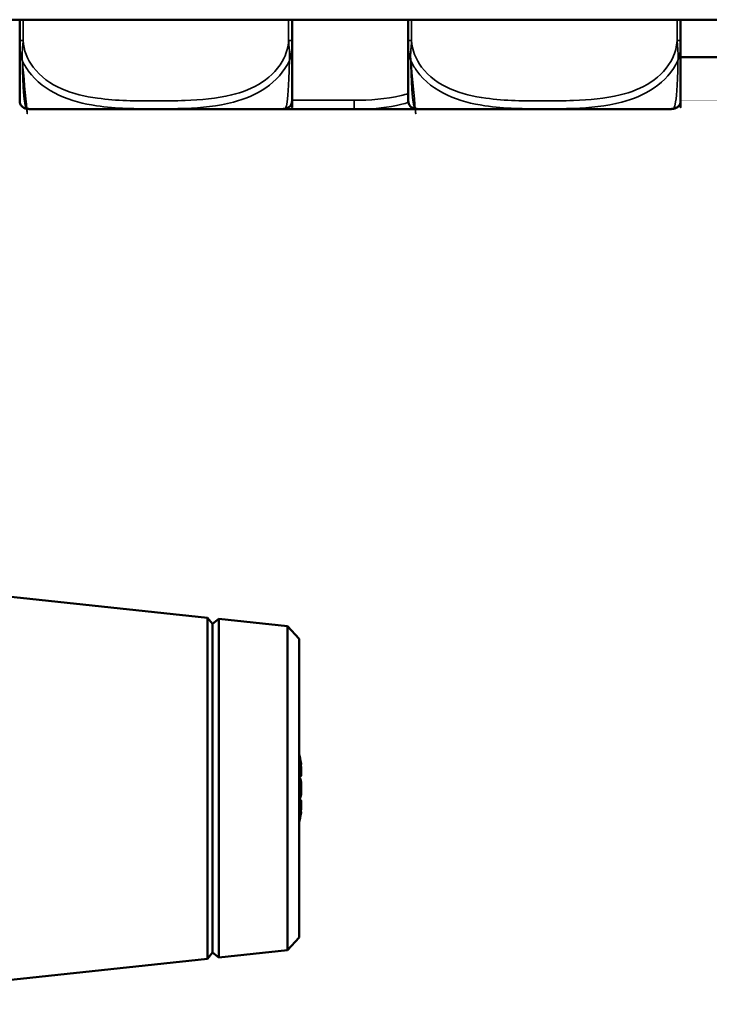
# Model space of a CAD drawing. Header units: inches. Extents: x 1.4 to 53.9, y 1.3 to 58.
# Tile 26 of 227: x 46 to 47.2, y 4.7 to 6.4. Entities that reach past the tile are written whole.
import ezdxf

# ---------------------------------------------------------------- set-up
doc = ezdxf.new("R2010")
doc.units = ezdxf.units.IN
doc.header["$MEASUREMENT"] = 0
doc.layers.add('Visible (ANSI)', color=7, linetype='Continuous', lineweight=50)
doc.layers.add('Visible Narrow (ANSI)', color=7, linetype='Continuous', lineweight=35)

msp = doc.modelspace()

# ---------------------------------------------------------------- linework, layer by layer
at = {"layer": 'Visible (ANSI)'}
for p, q in [((50.49093292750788, 6.380051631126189), (18.42048631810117, 6.380051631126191)), ((46.04361153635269, 6.380051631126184), (46.04361153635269, 6.344065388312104)), ((46.51605351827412, 6.344065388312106), (46.51605351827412, 6.380051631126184)), ((46.71761153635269, 6.380051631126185), (46.71761153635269, 6.344065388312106)), ((47.19005351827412, 6.344065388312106), (47.19005351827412, 6.380051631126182)), ((47.19005351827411, 6.315051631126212), (47.36443912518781, 6.315051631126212)), ((46.06011458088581, 6.225035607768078), (46.49955047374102, 6.225035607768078)), ((46.14507018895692, 6.224539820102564), (46.31987497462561, 6.224539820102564)), ((46.3198749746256, 6.224539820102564), (46.38909019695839, 6.224539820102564)), ((46.55458469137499, 6.224539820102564), (46.62379991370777, 6.224539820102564)), ((46.62379991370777, 6.224539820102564), (46.79860469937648, 6.224539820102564)), ((46.73411458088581, 6.225035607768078), (47.17355047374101, 6.225035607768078)), ((46.3693777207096, 5.34235938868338), (45.75322237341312, 5.408082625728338)), ((46.3693777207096, 5.342359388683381), (46.3693777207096, 4.75047505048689)), ((46.37821055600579, 5.331417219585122), (46.3693777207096, 5.342359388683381)), ((46.37821055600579, 5.33141721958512), (46.38915272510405, 5.340250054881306)), ((46.37821055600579, 5.331417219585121), (46.37821055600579, 4.76141721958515)), ((46.38915272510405, 4.752584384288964), (46.38915272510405, 5.340250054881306)), ((46.50832337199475, 5.327538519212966), (46.38915272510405, 5.340250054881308)), ((46.50832337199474, 4.765295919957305), (46.50832337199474, 5.327538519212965)), ((46.52821055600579, 5.305417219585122), (46.50832337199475, 5.327538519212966)), ((46.52821055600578, 5.305417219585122), (46.52821055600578, 4.787417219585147)), ((46.53187865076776, 5.087449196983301), (46.53012509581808, 5.087295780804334)), ((46.53128483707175, 5.016374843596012), (46.52821055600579, 5.016643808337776)), ((46.53187865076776, 5.005385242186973), (46.53117753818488, 5.005446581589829)), ((46.52821055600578, 4.78741721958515), (46.50832337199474, 4.765295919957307)), ((46.3693777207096, 4.75047505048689), (45.62821055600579, 4.671417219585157)), ((46.37821055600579, 4.761417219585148), (46.3693777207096, 4.75047505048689)), ((46.37821055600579, 4.761417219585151), (46.38915272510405, 4.752584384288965)), ((46.50832337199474, 4.765295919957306), (46.38915272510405, 4.752584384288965))]:
    msp.add_line(p, q, dxfattribs=at)
for centre, radius, start, end in [((46.05739106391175, 6.239017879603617), 0.0137795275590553, 180.0000017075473, 263.5464570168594), ((46.50227399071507, 6.239017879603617), 0.0137795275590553, 276.4535429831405, 359.9999982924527), ((46.73139106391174, 6.239017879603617), 0.0137795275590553, 180.0000017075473, 263.5464570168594), ((47.17627399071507, 6.239017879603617), 0.0137795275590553, 276.4535429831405, 359.9999982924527), ((46.06978134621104, 6.348555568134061), 0.1240157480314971, 263.5464570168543, 264.1279897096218), ((46.06011458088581, 6.254563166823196), 0.0295275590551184, 264.1279897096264, 270), ((46.1450701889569, 6.240287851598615), 0.0157480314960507, 255.5848762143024, 270.0000000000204), ((46.49955047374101, 6.254563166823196), 0.0295275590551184, 269.9999999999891, 275.8720102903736), ((46.48988370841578, 6.348555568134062), 0.1240157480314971, 275.8720102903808, 276.4535429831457), ((46.74378134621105, 6.348555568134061), 0.1240157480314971, 263.5464570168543, 264.1279897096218), ((46.73411458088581, 6.254563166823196), 0.0295275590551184, 264.1279897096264, 270), ((46.79860469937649, 6.240287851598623), 0.0157480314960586, 269.9999999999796, 284.4151237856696), ((47.17355047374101, 6.254563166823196), 0.0295275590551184, 269.9999999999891, 275.8720102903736), ((47.16388370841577, 6.348555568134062), 0.1240157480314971, 275.8720102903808, 276.4535429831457), ((46.26427306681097, 5.046417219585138), 0.2708333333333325, 9.135295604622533, 12.9570492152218), ((46.26427306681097, 5.046417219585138), 0.2708333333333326, 347.0429507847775, 350.8647043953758)]:
    msp.add_arc(centre, radius, start, end, dxfattribs=at)
for centre, major_axis, ratio, start_param, end_param in [((46.26566964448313, 5.042151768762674), (0.2569374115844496, 0.0841254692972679), 0.9599715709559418, 6.171037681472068, 6.203659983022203), ((46.26566964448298, 5.054343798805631), (0.2662577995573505, -0.0469117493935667), 0.8646988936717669, 0.3435736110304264, 0.3761959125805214), ((46.56122046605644, 5.093030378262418), (-0.0685530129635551, 0.0038368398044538), 0.1450688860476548, 1.113079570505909, 1.13009628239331), ((46.27111154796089, 5.058467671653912), (0.2330445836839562, -0.1322498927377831), 0.9360627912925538, 0.6518476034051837, 0.6586134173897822), ((46.27111154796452, 5.009553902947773), (0.2634599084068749, 0.048874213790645), 0.3059947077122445, 0.1068456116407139, 0.1705540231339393), ((46.27111154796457, 5.081087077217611), (0.2628896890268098, -0.0518538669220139), 0.441366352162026, 0.2503882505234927, 0.314096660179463), ((46.56122046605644, 5.074670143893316), (-0.0685532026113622, -0.0115148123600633), 0.0462653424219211, 1.070261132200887, 1.114206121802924), ((46.26566964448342, 5.031034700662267), (0.2692514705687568, 0.0244453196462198), 0.2661925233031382, 6.034014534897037, 6.066636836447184), ((46.56122046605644, 5.033685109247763), (0.0685514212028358, 0.0108553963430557), 0.0669408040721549, 2.009015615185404, 2.062570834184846), ((46.56122046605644, 5.018164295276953), (-0.0685532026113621, 0.011514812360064), 0.0462653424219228, 5.168979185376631, 5.222534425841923), ((46.27111154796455, 5.011747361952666), (0.2628896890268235, 0.0518538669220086), 0.4413663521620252, 5.979040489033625, 6.032797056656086), ((46.26566964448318, 5.060273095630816), (0.268995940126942, -0.02711295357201), 0.4946713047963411, 6.107995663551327, 6.140617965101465), ((46.2711115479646, 5.034366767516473), (0.2330445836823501, 0.1322498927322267), 0.9360627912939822, 5.567629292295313, 5.631337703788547), ((46.27111154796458, 5.063798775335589), (0.2493504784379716, -0.0981027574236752), 0.8803647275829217, 0.1061746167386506, 0.1698830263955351), ((46.56122046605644, 4.993418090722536), (0.0685511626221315, -0.0055200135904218), 0.1359899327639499, 2.030565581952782, 2.03891618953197)]:
    msp.add_ellipse(centre, major_axis=major_axis, ratio=ratio, start_param=start_param, end_param=end_param, dxfattribs=at)
for points, knots in [([(46.51605351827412, 6.239017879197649), (46.51605351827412, 6.239017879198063), (46.51605351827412, 6.23923406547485), (46.51605351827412, 6.243829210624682), (46.51605351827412, 6.249555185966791), (46.51605351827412, 6.263720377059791), (46.51605351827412, 6.297792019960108), (46.51605351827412, 6.311212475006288), (46.51605351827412, 6.327436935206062), (46.51605351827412, 6.344065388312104)], [1.031540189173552, 1.031540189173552, 1.031540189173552, 1.031540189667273, 1.28942523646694, 1.28942523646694, 1.28942523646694, 1.610773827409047, 1.610773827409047, 1.610773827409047, 1.737349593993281, 1.737349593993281, 1.737349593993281, 1.737349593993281]), ([(47.19005351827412, 6.239017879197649), (47.19005351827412, 6.239017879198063), (47.19005351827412, 6.23923406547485), (47.19005351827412, 6.243829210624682), (47.19005351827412, 6.249555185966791), (47.19005351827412, 6.263720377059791), (47.19005351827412, 6.297792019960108), (47.19005351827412, 6.311212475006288), (47.19005351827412, 6.327436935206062), (47.19005351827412, 6.344065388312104)], [1.031540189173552, 1.031540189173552, 1.031540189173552, 1.031540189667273, 1.28942523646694, 1.28942523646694, 1.28942523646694, 1.610773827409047, 1.610773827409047, 1.610773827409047, 1.737349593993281, 1.737349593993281, 1.737349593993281, 1.737349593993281]), ([(46.04361153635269, 6.344065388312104), (46.04361153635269, 6.33368138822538), (46.04361153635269, 6.323301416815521), (46.04361153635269, 6.313896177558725), (46.04361153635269, 6.296552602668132), (46.04361153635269, 6.282142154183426), (46.04361153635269, 6.271581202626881), (46.04361153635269, 6.261020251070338), (46.04361153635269, 6.254107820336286), (46.04361153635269, 6.249483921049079), (46.04361153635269, 6.242939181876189), (46.04361153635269, 6.240819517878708), (46.04361153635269, 6.239816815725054), (46.04361153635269, 6.239190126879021), (46.04361153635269, 6.239017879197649), (46.04361153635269, 6.239017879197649)], [0.325730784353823, 0.325730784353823, 0.325730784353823, 0.325730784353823, 0.404773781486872, 0.404773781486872, 0.404773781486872, 0.5505317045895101, 0.5505317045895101, 0.5505317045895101, 0.6962896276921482, 0.6962896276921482, 0.6962896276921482, 0.9025976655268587, 0.9025976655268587, 0.9025976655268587, 1.031540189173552, 1.031540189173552, 1.031540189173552, 1.031540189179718]), ([(46.71761153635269, 6.344065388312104), (46.71761153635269, 6.33368138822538), (46.71761153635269, 6.323301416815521), (46.71761153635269, 6.313896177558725), (46.71761153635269, 6.296552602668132), (46.71761153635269, 6.282142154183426), (46.71761153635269, 6.271581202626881), (46.71761153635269, 6.261020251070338), (46.71761153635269, 6.254107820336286), (46.71761153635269, 6.249483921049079), (46.71761153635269, 6.242939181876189), (46.71761153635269, 6.240819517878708), (46.71761153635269, 6.239816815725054), (46.71761153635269, 6.239190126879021), (46.71761153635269, 6.239017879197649), (46.71761153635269, 6.239017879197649)], [0.325730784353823, 0.325730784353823, 0.325730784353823, 0.325730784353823, 0.404773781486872, 0.404773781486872, 0.404773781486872, 0.5505317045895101, 0.5505317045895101, 0.5505317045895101, 0.6962896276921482, 0.6962896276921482, 0.6962896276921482, 0.9025976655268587, 0.9025976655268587, 0.9025976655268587, 1.031540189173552, 1.031540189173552, 1.031540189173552, 1.031540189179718]), ([(46.38909019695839, 6.224539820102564), (46.38952666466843, 6.224539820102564), (46.38996315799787, 6.224539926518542), (46.40646713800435, 6.224547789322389), (46.42253005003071, 6.224682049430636), (46.44548424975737, 6.224803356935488), (46.45218307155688, 6.224831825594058), (46.46135908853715, 6.224853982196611), (46.46383009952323, 6.224858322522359), (46.46790905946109, 6.224862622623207), (46.46951660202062, 6.224863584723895), (46.47264646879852, 6.224864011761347), (46.47416863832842, 6.224863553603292), (46.47773943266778, 6.224860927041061), (46.47978780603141, 6.224858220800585), (46.48596530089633, 6.224846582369), (46.49009275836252, 6.224834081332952), (46.49982451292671, 6.224795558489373), (46.50542442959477, 6.224766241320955), (46.52518919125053, 6.224652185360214), (46.5392315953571, 6.224546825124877), (46.55371173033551, 6.224539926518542), (46.55414822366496, 6.224539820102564), (46.55458469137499, 6.224539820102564)], [-0.4161139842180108, -0.4161139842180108, -0.4161139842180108, -0.4161139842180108, -0.4127690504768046, -0.4127690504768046, -0.2896446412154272, -0.2896446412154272, -0.2388934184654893, -0.2388934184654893, -0.2201881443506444, -0.2201881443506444, -0.208020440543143, -0.208020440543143, -0.1964990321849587, -0.1964990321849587, -0.1809938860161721, -0.1809938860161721, -0.1497410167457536, -0.1497410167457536, -0.1073161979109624, -0.1073161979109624, 0, 0, 0.0033356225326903, 0.0033356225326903, 0.0033356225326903, 0.0033356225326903]), ([(46.53187865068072, 5.087449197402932), (46.53193142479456, 5.087453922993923), (46.53190069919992, 5.087858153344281), (46.531705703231, 5.089241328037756), (46.531526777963, 5.090319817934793), (46.5310331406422, 5.093045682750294), (46.53071842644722, 5.094692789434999), (46.53027530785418, 5.09693046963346), (46.5301557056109, 5.097528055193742), (46.53003083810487, 5.098145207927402)], [0.0427708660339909, 0.0427708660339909, 0.0427708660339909, 0.0427708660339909, 0.0567122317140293, 0.0567122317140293, 0.0708265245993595, 0.0708265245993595, 0.0849408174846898, 0.0849408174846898, 0.089761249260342, 0.089761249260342, 0.089761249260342, 0.089761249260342]), ([(46.53003083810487, 5.087728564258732), (46.53038823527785, 5.086114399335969), (46.53073935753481, 5.084209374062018), (46.53131701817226, 5.080290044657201), (46.53154356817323, 5.078275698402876), (46.5318286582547, 5.074714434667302), (46.53190911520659, 5.07292734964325), (46.53190030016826, 5.069846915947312), (46.53181102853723, 5.068553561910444), (46.53160927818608, 5.067304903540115), (46.53154644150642, 5.067005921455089), (46.53147419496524, 5.066746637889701)], [0, 0, 0, 0, 0.0142978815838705, 0.0142978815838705, 0.028595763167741, 0.028595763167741, 0.042581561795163, 0.042581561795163, 0.056567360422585, 0.056567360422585, 0.0615706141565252, 0.0615706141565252, 0.0615706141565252, 0.0615706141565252]), ([(46.53165194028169, 5.076906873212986), (46.53166436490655, 5.076942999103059), (46.53167628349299, 5.076981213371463), (46.5318286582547, 5.077519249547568), (46.53190911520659, 5.078396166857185), (46.53190030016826, 5.080785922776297), (46.53181102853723, 5.08229875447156), (46.53160927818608, 5.084445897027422), (46.53154644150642, 5.085046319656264), (46.53147419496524, 5.08567236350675)], [0.0274645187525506, 0.0274645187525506, 0.0274645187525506, 0.0274645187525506, 0.028595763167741, 0.028595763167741, 0.042581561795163, 0.042581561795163, 0.056567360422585, 0.056567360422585, 0.0615706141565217, 0.0615706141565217, 0.0615706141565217, 0.0615706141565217]), ([(46.53147419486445, 5.059600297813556), (46.53148033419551, 5.059547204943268), (46.53148640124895, 5.059494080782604), (46.5316840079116, 5.057742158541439), (46.53182311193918, 5.055787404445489), (46.5319318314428, 5.051873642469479), (46.53190144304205, 5.049914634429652), (46.531705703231, 5.046495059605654), (46.531526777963, 5.044808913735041), (46.5310331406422, 5.042010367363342), (46.53071842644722, 5.040897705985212), (46.53027530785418, 5.039912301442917), (46.5301557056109, 5.039691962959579), (46.53003083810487, 5.039509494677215)], [0.0281759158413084, 0.0281759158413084, 0.0281759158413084, 0.0281759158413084, 0.0286154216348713, 0.0286154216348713, 0.0426638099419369, 0.0426638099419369, 0.0567121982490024, 0.0567121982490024, 0.0708264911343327, 0.0708264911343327, 0.084940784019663, 0.084940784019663, 0.0897612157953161, 0.0897612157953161, 0.0897612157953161, 0.0897612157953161]), ([(46.53147419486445, 5.033234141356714), (46.53148033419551, 5.033287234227), (46.53148640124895, 5.033340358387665), (46.5316840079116, 5.03509228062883), (46.53182311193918, 5.03704703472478), (46.5319318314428, 5.04096079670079), (46.53190144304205, 5.042919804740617), (46.53176923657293, 5.045229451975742), (46.53172463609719, 5.045829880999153), (46.53167056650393, 5.04641553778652)], [0.0281759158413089, 0.0281759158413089, 0.0281759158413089, 0.0281759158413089, 0.0286154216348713, 0.0286154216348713, 0.0426638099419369, 0.0426638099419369, 0.0567121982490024, 0.0567121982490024, 0.0616854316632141, 0.0616854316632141, 0.0616854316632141, 0.0616854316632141]), ([(46.53165194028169, 5.015927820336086), (46.53166436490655, 5.01607280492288), (46.53167628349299, 5.016216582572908), (46.5318286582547, 5.018120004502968), (46.53190911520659, 5.01990708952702), (46.53190030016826, 5.022987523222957), (46.53181102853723, 5.024280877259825), (46.53160927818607, 5.025529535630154), (46.53154644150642, 5.025828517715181), (46.53147419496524, 5.026087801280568)], [0.0274645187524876, 0.0274645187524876, 0.0274645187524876, 0.0274645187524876, 0.028595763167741, 0.028595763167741, 0.042581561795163, 0.042581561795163, 0.056567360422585, 0.056567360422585, 0.0615706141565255, 0.0615706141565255, 0.0615706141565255, 0.0615706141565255]), ([(46.53003083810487, 5.014528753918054), (46.53038823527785, 5.015416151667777), (46.53073935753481, 5.016050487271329), (46.53131701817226, 5.016503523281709), (46.53154356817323, 5.016321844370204), (46.5318286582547, 5.015315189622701), (46.53190911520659, 5.014438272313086), (46.53190030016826, 5.012048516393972), (46.53181102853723, 5.010535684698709), (46.53160927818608, 5.008388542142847), (46.53154644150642, 5.007788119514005), (46.53147419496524, 5.00716207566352)], [0, 0, 0, 0, 0.0142978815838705, 0.0142978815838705, 0.028595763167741, 0.028595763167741, 0.042581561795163, 0.042581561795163, 0.056567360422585, 0.056567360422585, 0.0615706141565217, 0.0615706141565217, 0.0615706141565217, 0.0615706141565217]), ([(46.53147419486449, 5.00422174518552), (46.53148229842, 5.004251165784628), (46.53149027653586, 5.004279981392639), (46.53168755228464, 5.004988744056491), (46.53182488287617, 5.005387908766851), (46.53193158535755, 5.005382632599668), (46.53190095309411, 5.004978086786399), (46.53176922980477, 5.004043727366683), (46.53172462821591, 5.003751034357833), (46.53167056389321, 5.003415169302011)], [0.028177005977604, 0.028177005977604, 0.028177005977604, 0.028177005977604, 0.0287564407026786, 0.0287564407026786, 0.0427343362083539, 0.0427343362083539, 0.0567122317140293, 0.0567122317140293, 0.0616864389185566, 0.0616864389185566, 0.0616864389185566, 0.0616864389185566])]:
    msp.add_open_spline(points, degree=3, knots=knots, dxfattribs=at)
at = {"layer": 'Visible Narrow (ANSI)'}
for p, q in [((46.04951704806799, 6.344065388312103), (46.04951704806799, 6.380051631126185)), ((46.51014800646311, 6.380051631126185), (46.51014800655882, 6.344065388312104)), ((46.72351704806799, 6.344065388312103), (46.72351704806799, 6.380051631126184)), ((47.1841480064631, 6.380051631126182), (47.18414800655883, 6.344065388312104)), ((46.04361153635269, 6.344065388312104), (46.04951704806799, 6.344065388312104)), ((46.51014800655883, 6.344065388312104), (46.51605351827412, 6.344065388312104)), ((46.71761153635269, 6.344065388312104), (46.72351704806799, 6.344065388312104)), ((47.18414800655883, 6.344065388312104), (47.19005351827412, 6.344065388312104)), ((46.62379991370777, 6.240287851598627), (46.51605351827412, 6.240287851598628)), ((46.62379991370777, 6.240287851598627), (46.62379991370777, 6.224539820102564)), ((46.05709371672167, 6.225190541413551), (46.50257133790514, 6.225190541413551)), ((46.3198749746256, 6.225035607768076), (46.3198749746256, 6.224539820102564)), ((46.73109371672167, 6.225190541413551), (47.17657133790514, 6.225190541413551)), ((46.53003083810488, 5.098145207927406), (46.5282105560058, 5.09810265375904)), ((46.53003083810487, 5.014528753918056), (46.52821055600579, 5.014666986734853))]:
    msp.add_line(p, q, dxfattribs=at)
for points, knots in [([(46.04361153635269, 6.344065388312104), (46.04361153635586, 6.342086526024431), (46.04361475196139, 6.34009804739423), (46.04366929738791, 6.336281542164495), (46.04371644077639, 6.334456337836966), (46.04385876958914, 6.331462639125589), (46.04392930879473, 6.330304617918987), (46.04407672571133, 6.328412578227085), (46.0441412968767, 6.327682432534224), (46.04436173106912, 6.325484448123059), (46.04454433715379, 6.324009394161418), (46.04513088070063, 6.320159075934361), (46.04560201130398, 6.31777222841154), (46.04674682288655, 6.313301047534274), (46.04738702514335, 6.31121900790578), (46.04815195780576, 6.309167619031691)], [-0.0844807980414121, -0.0844807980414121, -0.0844807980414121, -0.0844807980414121, -0.0694379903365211, -0.0694379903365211, -0.0558782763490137, -0.0558782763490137, -0.0474034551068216, -0.0474034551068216, -0.0421066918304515, -0.0421066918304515, -0.0315131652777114, -0.0315131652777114, -0.0145635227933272, -0.0145635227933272, 0.000267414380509, 0.000267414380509, 0.000267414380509, 0.000267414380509]), ([(46.04815195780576, 6.309167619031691), (46.04794517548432, 6.311219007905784), (46.04783520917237, 6.313301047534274), (46.04775526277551, 6.31777222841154), (46.04780776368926, 6.320159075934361), (46.04799012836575, 6.324009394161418), (46.04808366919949, 6.325484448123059), (46.04824531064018, 6.327682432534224), (46.04830272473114, 6.328412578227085), (46.04845809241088, 6.330304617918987), (46.04855971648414, 6.331462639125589), (46.04882597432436, 6.334456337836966), (46.04899179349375, 6.336281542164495), (46.04929823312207, 6.34009804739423), (46.04943340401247, 6.342086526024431), (46.04951704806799, 6.344065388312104)], [-0.000267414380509, -0.000267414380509, -0.000267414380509, -0.000267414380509, 0.0145635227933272, 0.0145635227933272, 0.0315131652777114, 0.0315131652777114, 0.0421066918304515, 0.0421066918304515, 0.0474034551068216, 0.0474034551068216, 0.0558782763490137, 0.0558782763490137, 0.0694379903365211, 0.0694379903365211, 0.0844807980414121, 0.0844807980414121, 0.0844807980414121, 0.0844807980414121]), ([(46.51014800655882, 6.344065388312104), (46.50955949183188, 6.333681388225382), (46.50684356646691, 6.323301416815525), (46.50243982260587, 6.31389617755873), (46.49431917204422, 6.296552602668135), (46.48041454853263, 6.282142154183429), (46.46427501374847, 6.271581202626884), (46.44813547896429, 6.261020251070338), (46.42993356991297, 6.254107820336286), (46.41130956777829, 6.249483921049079), (46.38494886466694, 6.242939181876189), (46.35765654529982, 6.240819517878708), (46.33059189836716, 6.239816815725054), (46.31367649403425, 6.239190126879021), (46.29675411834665, 6.239017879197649), (46.27983252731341, 6.239017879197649), (46.24598934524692, 6.239017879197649), (46.21213333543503, 6.239234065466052), (46.17842411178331, 6.243829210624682), (46.13641930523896, 6.249555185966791), (46.09250088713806, 6.263720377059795), (46.06693726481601, 6.297792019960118), (46.05686802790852, 6.311212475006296), (46.05045946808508, 6.327436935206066), (46.04951704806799, 6.344065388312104)], [0.3257307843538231, 0.3257307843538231, 0.3257307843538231, 0.3257307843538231, 0.4047737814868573, 0.4047737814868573, 0.4047737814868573, 0.5505317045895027, 0.5505317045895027, 0.5505317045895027, 0.6962896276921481, 0.6962896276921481, 0.6962896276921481, 0.9025976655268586, 0.9025976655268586, 0.9025976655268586, 1.031540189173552, 1.031540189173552, 1.031540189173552, 1.28942523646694, 1.28942523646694, 1.28942523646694, 1.610773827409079, 1.610773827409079, 1.610773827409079, 1.737349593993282, 1.737349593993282, 1.737349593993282, 1.737349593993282]), ([(46.51014800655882, 6.344065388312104), (46.51023165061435, 6.342086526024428), (46.51036682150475, 6.340098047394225), (46.51067326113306, 6.336281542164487), (46.51083908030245, 6.334456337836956), (46.51110533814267, 6.331462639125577), (46.51120696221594, 6.330304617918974), (46.51136232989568, 6.328412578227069), (46.51141974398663, 6.327682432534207), (46.51158138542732, 6.325484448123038), (46.51167492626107, 6.324009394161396), (46.51185729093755, 6.320159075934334), (46.5119097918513, 6.317772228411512), (46.51182984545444, 6.31330104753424), (46.51171987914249, 6.311219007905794), (46.51151309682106, 6.309167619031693)], [-0.0844807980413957, -0.0844807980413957, -0.0844807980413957, -0.0844807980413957, -0.069437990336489, -0.069437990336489, -0.0558782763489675, -0.0558782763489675, -0.0474034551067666, -0.0474034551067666, -0.042106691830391, -0.042106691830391, -0.0315131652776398, -0.0315131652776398, -0.0145635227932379, -0.0145635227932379, 0.0002674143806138, 0.0002674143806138, 0.0002674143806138, 0.0002674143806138]), ([(46.51151309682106, 6.309167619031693), (46.51227802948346, 6.311219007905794), (46.51291823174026, 6.31330104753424), (46.51406304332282, 6.317772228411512), (46.51453417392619, 6.320159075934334), (46.51512071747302, 6.324009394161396), (46.51530332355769, 6.325484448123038), (46.51552375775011, 6.327682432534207), (46.51558832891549, 6.328412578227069), (46.51573574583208, 6.330304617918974), (46.51580628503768, 6.331462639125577), (46.51594861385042, 6.334456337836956), (46.5159957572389, 6.336281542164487), (46.51605030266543, 6.340098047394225), (46.51605351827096, 6.342086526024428), (46.51605351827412, 6.344065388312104)], [-0.0002674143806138, -0.0002674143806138, -0.0002674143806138, -0.0002674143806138, 0.0145635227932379, 0.0145635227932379, 0.0315131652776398, 0.0315131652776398, 0.042106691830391, 0.042106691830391, 0.0474034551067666, 0.0474034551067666, 0.0558782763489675, 0.0558782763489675, 0.069437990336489, 0.069437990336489, 0.0844807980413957, 0.0844807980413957, 0.0844807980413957, 0.0844807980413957]), ([(46.71761153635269, 6.344065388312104), (46.71761153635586, 6.342086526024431), (46.71761475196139, 6.34009804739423), (46.71766929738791, 6.336281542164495), (46.71771644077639, 6.334456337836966), (46.71785876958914, 6.331462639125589), (46.71792930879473, 6.330304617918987), (46.71807672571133, 6.328412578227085), (46.7181412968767, 6.327682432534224), (46.71836173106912, 6.325484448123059), (46.7185443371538, 6.324009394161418), (46.71913088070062, 6.320159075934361), (46.71960201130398, 6.31777222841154), (46.72074682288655, 6.313301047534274), (46.72138702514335, 6.31121900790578), (46.72215195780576, 6.309167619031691)], [-0.0844807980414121, -0.0844807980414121, -0.0844807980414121, -0.0844807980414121, -0.0694379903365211, -0.0694379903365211, -0.0558782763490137, -0.0558782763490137, -0.0474034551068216, -0.0474034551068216, -0.0421066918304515, -0.0421066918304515, -0.0315131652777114, -0.0315131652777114, -0.0145635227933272, -0.0145635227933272, 0.000267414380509, 0.000267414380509, 0.000267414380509, 0.000267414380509]), ([(46.72215195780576, 6.309167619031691), (46.72194517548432, 6.311219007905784), (46.72183520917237, 6.313301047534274), (46.72175526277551, 6.31777222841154), (46.72180776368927, 6.320159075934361), (46.72199012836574, 6.324009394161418), (46.72208366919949, 6.325484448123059), (46.72224531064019, 6.327682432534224), (46.72230272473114, 6.328412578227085), (46.72245809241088, 6.330304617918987), (46.72255971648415, 6.331462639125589), (46.72282597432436, 6.334456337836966), (46.72299179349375, 6.336281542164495), (46.72329823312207, 6.34009804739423), (46.72343340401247, 6.342086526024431), (46.72351704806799, 6.344065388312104)], [-0.000267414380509, -0.000267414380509, -0.000267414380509, -0.000267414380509, 0.0145635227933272, 0.0145635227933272, 0.0315131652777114, 0.0315131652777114, 0.0421066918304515, 0.0421066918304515, 0.0474034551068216, 0.0474034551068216, 0.0558782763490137, 0.0558782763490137, 0.0694379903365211, 0.0694379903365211, 0.0844807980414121, 0.0844807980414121, 0.0844807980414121, 0.0844807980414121]), ([(47.18414800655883, 6.344065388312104), (47.18355949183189, 6.333681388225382), (47.18084356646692, 6.323301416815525), (47.17643982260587, 6.31389617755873), (47.16831917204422, 6.296552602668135), (47.15441454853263, 6.282142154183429), (47.13827501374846, 6.271581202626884), (47.12213547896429, 6.261020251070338), (47.10393356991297, 6.254107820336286), (47.08530956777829, 6.249483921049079), (47.05894886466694, 6.242939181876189), (47.03165654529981, 6.240819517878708), (47.00459189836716, 6.239816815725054), (46.98767649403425, 6.239190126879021), (46.97075411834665, 6.239017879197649), (46.95383252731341, 6.239017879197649), (46.91998934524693, 6.239017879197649), (46.88613333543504, 6.239234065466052), (46.85242411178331, 6.243829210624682), (46.81041930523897, 6.249555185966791), (46.76650088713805, 6.263720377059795), (46.74093726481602, 6.297792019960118), (46.73086802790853, 6.311212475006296), (46.72445946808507, 6.327436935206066), (46.72351704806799, 6.344065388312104)], [0.3257307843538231, 0.3257307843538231, 0.3257307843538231, 0.3257307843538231, 0.4047737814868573, 0.4047737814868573, 0.4047737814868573, 0.5505317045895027, 0.5505317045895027, 0.5505317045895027, 0.6962896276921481, 0.6962896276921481, 0.6962896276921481, 0.9025976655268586, 0.9025976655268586, 0.9025976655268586, 1.031540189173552, 1.031540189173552, 1.031540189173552, 1.28942523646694, 1.28942523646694, 1.28942523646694, 1.610773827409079, 1.610773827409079, 1.610773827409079, 1.737349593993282, 1.737349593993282, 1.737349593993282, 1.737349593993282]), ([(47.18414800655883, 6.344065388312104), (47.18423165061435, 6.342086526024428), (47.18436682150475, 6.340098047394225), (47.18467326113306, 6.336281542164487), (47.18483908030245, 6.334456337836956), (47.18510533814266, 6.331462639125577), (47.18520696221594, 6.330304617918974), (47.18536232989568, 6.328412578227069), (47.18541974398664, 6.327682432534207), (47.18558138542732, 6.325484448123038), (47.18567492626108, 6.324009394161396), (47.18585729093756, 6.320159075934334), (47.18590979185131, 6.317772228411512), (47.18582984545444, 6.31330104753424), (47.18571987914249, 6.311219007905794), (47.18551309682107, 6.309167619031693)], [-0.0844807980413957, -0.0844807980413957, -0.0844807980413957, -0.0844807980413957, -0.069437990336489, -0.069437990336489, -0.0558782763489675, -0.0558782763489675, -0.0474034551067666, -0.0474034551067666, -0.042106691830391, -0.042106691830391, -0.0315131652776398, -0.0315131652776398, -0.0145635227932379, -0.0145635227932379, 0.0002674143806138, 0.0002674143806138, 0.0002674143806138, 0.0002674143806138]), ([(47.18551309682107, 6.309167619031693), (47.18627802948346, 6.311219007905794), (47.18691823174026, 6.31330104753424), (47.18806304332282, 6.317772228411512), (47.1885341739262, 6.320159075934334), (47.18912071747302, 6.324009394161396), (47.1893033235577, 6.325484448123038), (47.18952375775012, 6.327682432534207), (47.18958832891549, 6.328412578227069), (47.18973574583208, 6.330304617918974), (47.18980628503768, 6.331462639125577), (47.18994861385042, 6.334456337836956), (47.1899957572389, 6.336281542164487), (47.19005030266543, 6.340098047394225), (47.19005351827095, 6.342086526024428), (47.19005351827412, 6.344065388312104)], [-0.0002674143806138, -0.0002674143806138, -0.0002674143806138, -0.0002674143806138, 0.0145635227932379, 0.0145635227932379, 0.0315131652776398, 0.0315131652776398, 0.042106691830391, 0.042106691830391, 0.0474034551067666, 0.0474034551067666, 0.0558782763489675, 0.0558782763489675, 0.069437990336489, 0.069437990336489, 0.0844807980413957, 0.0844807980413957, 0.0844807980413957, 0.0844807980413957]), ([(46.05584227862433, 6.225325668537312), (46.05584227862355, 6.225325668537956), (46.05560647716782, 6.225519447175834), (46.05518426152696, 6.226224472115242), (46.05450871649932, 6.227352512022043), (46.05336251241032, 6.229737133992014), (46.05218918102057, 6.23709996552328), (46.05136021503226, 6.242301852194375), (46.05051847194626, 6.250078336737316), (46.04979789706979, 6.261959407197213), (46.04908220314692, 6.273759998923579), (46.04849186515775, 6.289823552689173), (46.04815195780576, 6.309167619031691)], [-1.031540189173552, -1.031540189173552, -1.031540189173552, -1.031540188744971, -0.9025976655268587, -0.9025976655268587, -0.9025976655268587, -0.6962896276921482, -0.6962896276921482, -0.6962896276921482, -0.5505317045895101, -0.5505317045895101, -0.5505317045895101, -0.405761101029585, -0.405761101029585, -0.405761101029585, -0.405761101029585]), ([(46.72984227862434, 6.225325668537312), (46.72984227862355, 6.225325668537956), (46.72960647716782, 6.225519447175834), (46.72918426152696, 6.226224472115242), (46.72850871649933, 6.227352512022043), (46.72736251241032, 6.229737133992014), (46.72618918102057, 6.23709996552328), (46.72536021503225, 6.242301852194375), (46.72451847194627, 6.250078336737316), (46.7237978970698, 6.261959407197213), (46.72308220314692, 6.273759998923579), (46.72249186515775, 6.289823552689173), (46.72215195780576, 6.309167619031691)], [-1.031540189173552, -1.031540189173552, -1.031540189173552, -1.031540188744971, -0.9025976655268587, -0.9025976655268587, -0.9025976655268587, -0.6962896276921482, -0.6962896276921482, -0.6962896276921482, -0.5505317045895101, -0.5505317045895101, -0.5505317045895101, -0.405761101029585, -0.405761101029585, -0.405761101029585, -0.405761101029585]), ([(46.04815195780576, 6.309167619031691), (46.05098869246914, 6.302948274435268), (46.05447916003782, 6.296998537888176), (46.0584799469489, 6.291446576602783), (46.0861012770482, 6.253115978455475), (46.13311935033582, 6.237180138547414), (46.17663961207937, 6.230738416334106), (46.21156500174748, 6.225568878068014), (46.24575370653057, 6.225325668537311), (46.27983252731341, 6.225325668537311), (46.29687193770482, 6.225325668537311), (46.31391590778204, 6.22551944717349), (46.33109547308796, 6.226224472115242), (46.35858277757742, 6.227352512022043), (46.38671353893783, 6.229737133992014), (46.41438421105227, 6.23709996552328), (46.43393371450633, 6.242301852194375), (46.45328311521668, 6.250078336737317), (46.47057106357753, 6.261959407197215), (46.48774190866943, 6.273759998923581), (46.50268998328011, 6.289823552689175), (46.51151309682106, 6.309167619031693)], [-1.657319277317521, -1.657319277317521, -1.657319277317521, -1.657319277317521, -1.610773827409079, -1.610773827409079, -1.610773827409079, -1.28942523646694, -1.28942523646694, -1.28942523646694, -1.031540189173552, -1.031540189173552, -1.031540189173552, -0.9025976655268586, -0.9025976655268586, -0.9025976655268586, -0.6962896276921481, -0.6962896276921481, -0.6962896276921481, -0.5505317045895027, -0.5505317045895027, -0.5505317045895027, -0.4057611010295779, -0.4057611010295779, -0.4057611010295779, -0.4057611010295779]), ([(46.51151309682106, 6.309167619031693), (46.51140381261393, 6.302948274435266), (46.51126825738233, 6.296998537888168), (46.51111053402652, 6.291446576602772), (46.51002161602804, 6.253115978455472), (46.50789113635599, 6.237180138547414), (46.50618832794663, 6.230738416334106), (46.50482180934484, 6.225568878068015), (46.50382277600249, 6.225325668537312), (46.50382277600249, 6.225325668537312)], [-1.657319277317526, -1.657319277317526, -1.657319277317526, -1.657319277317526, -1.610773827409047, -1.610773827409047, -1.610773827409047, -1.28942523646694, -1.28942523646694, -1.28942523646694, -1.031540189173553, -1.031540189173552, -1.031540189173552, -1.031540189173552]), ([(46.72215195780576, 6.309167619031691), (46.72498869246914, 6.302948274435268), (46.72847916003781, 6.296998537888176), (46.7324799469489, 6.291446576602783), (46.76010127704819, 6.253115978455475), (46.80711935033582, 6.237180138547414), (46.85063961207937, 6.230738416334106), (46.88556500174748, 6.225568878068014), (46.91975370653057, 6.225325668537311), (46.95383252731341, 6.225325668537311), (46.97087193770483, 6.225325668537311), (46.98791590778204, 6.22551944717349), (47.00509547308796, 6.226224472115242), (47.03258277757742, 6.227352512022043), (47.06071353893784, 6.229737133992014), (47.08838421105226, 6.23709996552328), (47.10793371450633, 6.242301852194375), (47.12728311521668, 6.250078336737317), (47.14457106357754, 6.261959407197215), (47.16174190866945, 6.273759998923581), (47.17668998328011, 6.289823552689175), (47.18551309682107, 6.309167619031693)], [-1.657319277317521, -1.657319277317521, -1.657319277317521, -1.657319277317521, -1.610773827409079, -1.610773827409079, -1.610773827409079, -1.28942523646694, -1.28942523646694, -1.28942523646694, -1.031540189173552, -1.031540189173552, -1.031540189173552, -0.9025976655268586, -0.9025976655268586, -0.9025976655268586, -0.6962896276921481, -0.6962896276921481, -0.6962896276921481, -0.5505317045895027, -0.5505317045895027, -0.5505317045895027, -0.4057611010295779, -0.4057611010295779, -0.4057611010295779, -0.4057611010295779]), ([(47.18551309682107, 6.309167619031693), (47.18540381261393, 6.302948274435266), (47.18526825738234, 6.296998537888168), (47.18511053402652, 6.291446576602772), (47.18402161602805, 6.253115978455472), (47.18189113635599, 6.237180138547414), (47.18018832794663, 6.230738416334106), (47.17882180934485, 6.225568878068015), (47.17782277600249, 6.225325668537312), (47.17782277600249, 6.225325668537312)], [-1.657319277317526, -1.657319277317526, -1.657319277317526, -1.657319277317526, -1.610773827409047, -1.610773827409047, -1.610773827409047, -1.28942523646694, -1.28942523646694, -1.28942523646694, -1.031540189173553, -1.031540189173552, -1.031540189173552, -1.031540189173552]), ([(46.71771467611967, 6.251825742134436), (46.71362204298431, 6.250571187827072), (46.70951071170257, 6.249453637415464), (46.70540911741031, 6.248469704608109), (46.67887926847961, 6.242105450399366), (46.65102169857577, 6.240287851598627), (46.62379991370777, 6.240287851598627)], [-0.2394993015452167, -0.2394993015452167, -0.2394993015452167, -0.2394993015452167, -0.2074300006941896, -0.2074300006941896, -0.2074300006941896, 0, 0, 0, 0]), ([(46.1450701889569, 6.224539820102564), (46.14486703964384, 6.22453731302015), (46.14465945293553, 6.224577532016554), (46.1442446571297, 6.224740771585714), (46.14403755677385, 6.224863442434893), (46.14382818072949, 6.225035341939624)], [-6.8e-14, -6.8e-14, -6.8e-14, -6.8e-14, 0.0278591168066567, 0.0278591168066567, 0.0548554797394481, 0.0548554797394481, 0.0548554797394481, 0.0548554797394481]), ([(46.29751965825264, 6.225035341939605), (46.30121378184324, 6.224863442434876), (46.3048978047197, 6.2247407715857), (46.31235343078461, 6.22457753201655), (46.31612674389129, 6.22453731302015), (46.3198749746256, 6.224539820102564)], [-0.0548554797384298, -0.0548554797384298, -0.0548554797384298, -0.0548554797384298, -0.0278591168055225, -0.0278591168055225, 7.33e-14, 7.33e-14, 7.33e-14, 7.33e-14]), ([(46.62379991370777, 6.224539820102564), (46.62754814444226, 6.22453731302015), (46.63132145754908, 6.224577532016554), (46.6586772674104, 6.225176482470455), (46.68285897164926, 6.227439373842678), (46.71023631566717, 6.234228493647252), (46.71405802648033, 6.235273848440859), (46.71785699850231, 6.236424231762)], [3.6e-15, 3.6e-15, 3.6e-15, 3.6e-15, 0.0278591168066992, 0.0278591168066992, 0.2012729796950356, 0.2012729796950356, 0.2295600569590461, 0.2295600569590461, 0.2295600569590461, 0.2295600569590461]), ([(46.79984670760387, 6.225035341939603), (46.7996373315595, 6.224863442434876), (46.79943023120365, 6.224740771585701), (46.79901543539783, 6.224577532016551), (46.79880784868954, 6.22453731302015), (46.79860469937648, 6.224539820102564)], [-0.0548554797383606, -0.0548554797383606, -0.0548554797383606, -0.0548554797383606, -0.0278591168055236, -0.0278591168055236, 6.29e-14, 6.29e-14, 6.29e-14, 6.29e-14])]:
    msp.add_open_spline(points, degree=3, knots=knots, dxfattribs=at)

doc.saveas('drawing.dxf')
